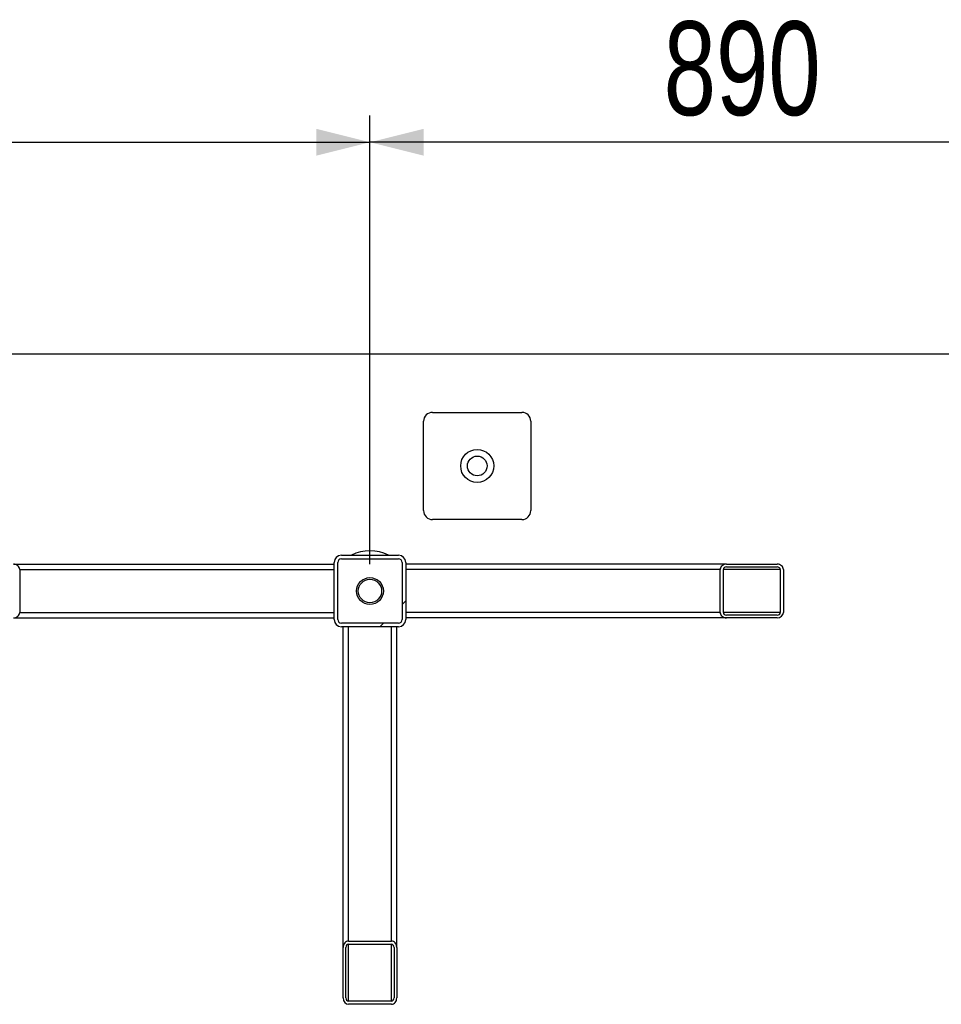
# Model space of a CAD drawing. Header units: millimetres. Extents: x 5 to 589, y 5 to 450.
# Tile 22 of 91: x 316 to 350, y 122 to 159. Entities that reach past the tile are written whole.
import ezdxf

# ---------------------------------------------------------------- set-up
doc = ezdxf.new("R2010")
doc.units = ezdxf.units.MM
doc.layers.add('COTES', color=1, linetype='Continuous')
doc.layers.add('TRAIT-FINS', color=9, linetype='Continuous')
doc.layers.add('TRAIT-FORT', color=4, linetype='Continuous', lineweight=25)
doc.styles.add('SLDTEXTSTYLE0', font='TXT', dxfattribs={"width": 0.75})
doc.dimstyles.new('SLDDIMSTYLE1', dxfattribs={"dimtxt": 3.5, "dimasz": 2, "dimexe": 0, "dimexo": 0.0625, "dimgap": 0.875, "dimtad": 1, "dimlfac": 30, "dimrnd": 1e-09, "dimzin": 12, "dimdsep": 46, "dimtxsty": 'SLDTEXTSTYLE0', "dimsah": 1, "dimcen": 0.09, "dimadec": 0, "dimazin": 3, "dimtfac": 1, "dimtofl": 0, "dimtmove": 0, "dimatfit": 3, "dimfxl": 1, "dimfrac": 2, "dimtolj": 1, "dimtzin": 12, "dimarcsym": 0})
pattern_1 = [(45, (0, 0), (-13.4704, 13.4704), []), (45, (4.49, 2e-323), (-13.4704, 13.4704), []), (45, (8.98, 4e-323), (-13.4704, 13.4704), []), (45, (13.47, 6e-323), (-13.4704, 13.4704), [])]

# ---------------------------------------------------------------- blocks, each defined once
blk = doc.blocks.new('_D_15')
at = {"layer": 'COTES', "color": 1, "transparency": 16777216}
for p, q in [((296.971, 138.266), (296.971, 155.01)), ((328.638, 138.266), (328.638, 155.01)), ((296.971, 154.01), (328.638, 154.01))]:
    blk.add_line(p, q, dxfattribs=at)
for points in [[(296.971, 154.01), (298.971, 153.51), (298.971, 154.51)], [(328.638, 154.01), (326.638, 154.51), (326.638, 153.51)]]:
    blk.add_solid(points, dxfattribs=at)
at = {"layer": 'COTES', "color": 1, "transparency": 16777216, "insert": (308.926, 158.522), "char_height": 3.5, "attachment_point": 1, "style": 'SLDTEXTSTYLE0'}
blk.add_mtext('950', dxfattribs=at)
blk = doc.blocks.new('_D_16')
at = {"layer": 'COTES', "color": 1, "transparency": 16777216}
for p, q in [((328.638, 138.266), (328.638, 155.01)), ((358.305, 138.266), (358.305, 155.01)), ((358.305, 154.01), (328.638, 154.01))]:
    blk.add_line(p, q, dxfattribs=at)
for points in [[(328.638, 154.01), (330.638, 153.51), (330.638, 154.51)], [(358.305, 154.01), (356.305, 154.51), (356.305, 153.51)]]:
    blk.add_solid(points, dxfattribs=at)
at = {"layer": 'COTES', "color": 1, "transparency": 16777216, "insert": (339.592, 158.522), "char_height": 3.5, "attachment_point": 1, "style": 'SLDTEXTSTYLE0'}
blk.add_mtext('890', dxfattribs=at)

msp = doc.modelspace()

# ---------------------------------------------------------------- hatches: boundary and pattern name
at = {"layer": 'TRAIT-FINS'}
h = msp.add_hatch(dxfattribs=at)
h.set_pattern_fill('ANSI31', color=9, style=0)
edge = h.paths.add_edge_path(flags=0)
edge.add_arc((332.63808, 141.93261), 0.36667, 0, 360)
h = msp.add_hatch(dxfattribs=at)
h.set_pattern_fill('ANSI31', color=9, style=0)
edge = h.paths.add_edge_path(flags=0)
edge.add_arc((332.63808, 141.93261), 0.36667, 0, 360)
h = msp.add_hatch(dxfattribs=at)
h.set_pattern_fill('DIN 201 ACIER ET FONTE', color=9, style=0, pattern_type=2)
h.set_pattern_definition(pattern_1)
edge = h.paths.add_edge_path(flags=0)
edge.add_arc((327.57142, 136.19927), 0.26667, 180, 270)
edge.add_line((327.57142, 135.93261), (329.70475, 135.93261))
edge.add_arc((329.70475, 136.19927), 0.26667, 270, 360)
edge.add_line((329.97142, 136.19927), (329.97142, 138.33261))
edge.add_arc((329.70475, 138.33261), 0.26667, 0, 90)
edge.add_line((329.70475, 138.59927), (327.57142, 138.59927))
edge.add_arc((327.57142, 138.33261), 0.26667, 90, 180)
edge.add_line((327.30475, 138.33261), (327.30475, 136.19927))
edge = h.paths.add_edge_path(flags=0)
edge.add_line((329.70475, 136.06594), (327.57142, 136.06594))
edge.add_arc((327.57142, 136.19927), 0.13333, 180, 270, ccw=False)
edge.add_line((327.43808, 136.19927), (327.43808, 138.33261))
edge.add_arc((327.57142, 138.33261), 0.13333, 90, 180, ccw=False)
edge.add_line((327.57142, 138.46594), (329.70475, 138.46594))
edge.add_arc((329.70475, 138.33261), 0.13333, 0, 90, ccw=False)
edge.add_line((329.83808, 138.33261), (329.83808, 136.19927))
edge.add_arc((329.70475, 136.19927), 0.13333, 270, 360, ccw=False)
h = msp.add_hatch(dxfattribs=at)
h.set_pattern_fill('DIN 201 ACIER ET FONTE', color=9, style=0, pattern_type=2)
h.set_pattern_definition(pattern_1)
edge = h.paths.add_edge_path(flags=0)
edge.add_ellipse((313.45308, 138.06594), major_axis=(0.23584, 0), ratio=0.8480481, start_angle=90, end_angle=180)
edge.add_line((313.21724, 138.06594), (313.21724, 136.46594))
edge.add_ellipse((313.45308, 136.46594), major_axis=(0.23584, 0), ratio=0.8480481, start_angle=180, end_angle=270)
edge.add_line((313.45308, 136.26594), (315.33976, 136.26594))
edge.add_ellipse((315.33976, 136.46594), major_axis=(0.23584, 0), ratio=0.8480481, start_angle=270, end_angle=360)
edge.add_line((315.5756, 136.46594), (315.5756, 138.06594))
edge.add_ellipse((315.33976, 138.06594), major_axis=(0.23584, 0), ratio=0.8480481, start_angle=360, end_angle=450)
edge.add_line((315.33976, 138.26594), (313.45308, 138.26594))
edge = h.paths.add_edge_path(flags=0)
edge.add_line((315.33976, 136.36594), (313.45308, 136.36594))
edge.add_ellipse((313.45308, 136.46594), major_axis=(0.11792, 0), ratio=0.8480481, start_angle=180, end_angle=270, ccw=False)
edge.add_line((313.33516, 136.46594), (313.33516, 138.06594))
edge.add_ellipse((313.45308, 138.06594), major_axis=(0.11792, 0), ratio=0.8480481, start_angle=90, end_angle=180, ccw=False)
edge.add_line((313.45308, 138.16594), (315.33976, 138.16594))
edge.add_ellipse((315.33976, 138.06594), major_axis=(0.11792, 0), ratio=0.8480481, start_angle=0, end_angle=90, ccw=False)
edge.add_line((315.45768, 138.06594), (315.45768, 136.46594))
edge.add_ellipse((315.33976, 136.46594), major_axis=(0.11792, 0), ratio=0.8480481, start_angle=270, end_angle=360, ccw=False)
h = msp.add_hatch(dxfattribs=at)
h.set_pattern_fill('DIN 201 ACIER ET FONTE', color=9, style=0, pattern_type=2)
h.set_pattern_definition(pattern_1)
edge = h.paths.add_edge_path(flags=0)
edge.add_ellipse((343.82309, 136.46594), major_axis=(-0.23584, 0), ratio=0.8480481, start_angle=90, end_angle=180)
edge.add_line((344.05892, 136.46594), (344.05892, 138.06594))
edge.add_ellipse((343.82309, 138.06594), major_axis=(-0.23584, 0), ratio=0.8480481, start_angle=180, end_angle=270)
edge.add_line((343.82309, 138.26594), (341.9364, 138.26594))
edge.add_ellipse((341.9364, 138.06594), major_axis=(-0.23584, 0), ratio=0.8480481, start_angle=270, end_angle=360)
edge.add_line((341.70056, 138.06594), (341.70056, 136.46594))
edge.add_ellipse((341.9364, 136.46594), major_axis=(-0.23584, 0), ratio=0.8480481, start_angle=360, end_angle=450)
edge.add_line((341.9364, 136.26594), (343.82309, 136.26594))
edge = h.paths.add_edge_path(flags=0)
edge.add_line((341.9364, 138.16594), (343.82309, 138.16594))
edge.add_ellipse((343.82309, 138.06594), major_axis=(-0.11792, 0), ratio=0.8480481, start_angle=180, end_angle=270, ccw=False)
edge.add_line((343.941, 138.06594), (343.941, 136.46594))
edge.add_ellipse((343.82309, 136.46594), major_axis=(-0.11792, 0), ratio=0.8480481, start_angle=90, end_angle=180, ccw=False)
edge.add_line((343.82309, 136.36594), (341.9364, 136.36594))
edge.add_ellipse((341.9364, 136.46594), major_axis=(-0.11792, 0), ratio=0.8480481, start_angle=0, end_angle=90, ccw=False)
edge.add_line((341.81848, 136.46594), (341.81848, 138.06594))
edge.add_ellipse((341.9364, 138.06594), major_axis=(-0.11792, 0), ratio=0.8480481, start_angle=270, end_angle=360, ccw=False)
h = msp.add_hatch(dxfattribs=at)
h.set_pattern_fill('DIN 201 ACIER ET FONTE', color=9, style=0, pattern_type=2)
h.set_pattern_definition(pattern_1)
edge = h.paths.add_edge_path(flags=0)
edge.add_ellipse((327.83808, 122.08093), major_axis=(0, 0.23584), ratio=0.8480481, start_angle=90, end_angle=180)
edge.add_line((327.83808, 121.8451), (329.43808, 121.8451))
edge.add_ellipse((329.43808, 122.08093), major_axis=(0, 0.23584), ratio=0.8480481, start_angle=180, end_angle=270)
edge.add_line((329.63808, 122.08093), (329.63808, 123.96762))
edge.add_ellipse((329.43808, 123.96762), major_axis=(0, 0.23584), ratio=0.8480481, start_angle=270, end_angle=360)
edge.add_line((329.43808, 124.20346), (327.83808, 124.20346))
edge.add_ellipse((327.83808, 123.96762), major_axis=(0, 0.23584), ratio=0.8480481, start_angle=360, end_angle=450)
edge.add_line((327.63808, 123.96762), (327.63808, 122.08093))
edge = h.paths.add_edge_path(flags=0)
edge.add_line((329.53808, 123.96762), (329.53808, 122.08093))
edge.add_ellipse((329.43808, 122.08093), major_axis=(0, 0.11792), ratio=0.8480481, start_angle=180, end_angle=270, ccw=False)
edge.add_line((329.43808, 121.96302), (327.83808, 121.96302))
edge.add_ellipse((327.83808, 122.08093), major_axis=(0, 0.11792), ratio=0.8480481, start_angle=90, end_angle=180, ccw=False)
edge.add_line((327.73808, 122.08093), (327.73808, 123.96762))
edge.add_ellipse((327.83808, 123.96762), major_axis=(0, 0.11792), ratio=0.8480481, start_angle=0, end_angle=90, ccw=False)
edge.add_line((327.83808, 124.08554), (329.43808, 124.08554))
edge.add_ellipse((329.43808, 123.96762), major_axis=(0, 0.11792), ratio=0.8480481, start_angle=270, end_angle=360, ccw=False)

# ---------------------------------------------------------------- linework, layer by layer
at = {"layer": 'TRAIT-FORT', "color": 4, "linetype": 'Continuous', "lineweight": 25}
for p, q in [((362.78808, 146.1035), (311.97808, 146.1035)), ((330.97142, 143.93261), (334.30475, 143.93261)), ((330.63808, 140.26594), (330.63808, 143.59927)), ((334.63808, 143.59927), (334.63808, 140.26594)), ((334.30475, 139.93261), (330.97142, 139.93261)), ((327.57142, 138.59927), (329.70475, 138.59927)), ((315.33976, 138.26594), (327.30475, 138.26594)), ((327.30475, 136.19927), (327.30475, 138.33261)), ((327.43808, 136.19927), (327.43808, 138.33261)), ((327.57142, 138.46594), (329.70475, 138.46594)), ((329.83808, 138.33261), (329.83808, 136.19927)), ((329.97142, 138.33261), (329.97142, 136.19927)), ((341.9364, 138.26594), (329.97142, 138.26594)), ((341.9364, 138.26594), (343.82309, 138.26594)), ((341.9364, 138.16594), (343.82309, 138.16594)), ((315.5756, 138.06594), (327.30475, 138.06594)), ((315.5756, 138.06594), (315.5756, 136.46594)), ((341.70056, 138.06594), (329.97142, 138.06594)), ((341.70056, 136.46594), (341.70056, 138.06594)), ((341.81848, 136.46594), (341.81848, 138.06594)), ((343.941, 138.06594), (341.81848, 138.06594)), ((343.941, 138.06594), (343.941, 136.46594)), ((344.05892, 138.06594), (344.05892, 136.46594)), ((315.5756, 136.46594), (327.30475, 136.46594)), ((341.70056, 136.46594), (329.97142, 136.46594)), ((343.941, 136.46594), (341.81848, 136.46594)), ((343.82309, 136.36594), (341.9364, 136.36594)), ((315.33976, 136.26594), (327.30475, 136.26594)), ((329.70475, 136.06594), (327.57142, 136.06594)), ((341.9364, 136.26594), (329.97142, 136.26594)), ((343.82309, 136.26594), (341.9364, 136.26594)), ((329.70475, 135.93261), (327.57142, 135.93261)), ((327.63808, 123.96762), (327.63808, 135.93261)), ((327.83808, 124.20346), (327.83808, 135.93261)), ((329.43808, 124.20346), (329.43808, 135.93261)), ((329.63808, 123.96762), (329.63808, 135.93261)), ((327.83808, 124.20346), (329.43808, 124.20346)), ((327.63808, 122.08093), (327.63808, 123.96762)), ((327.73808, 122.08093), (327.73808, 123.96762)), ((327.83808, 124.08554), (329.43808, 124.08554)), ((327.83808, 121.96302), (327.83808, 124.08554)), ((329.43808, 121.96302), (329.43808, 124.08554)), ((329.53808, 123.96762), (329.53808, 122.08093)), ((329.63808, 123.96762), (329.63808, 122.08093)), ((329.43808, 121.96302), (327.83808, 121.96302)), ((329.43808, 121.8451), (327.83808, 121.8451))]:
    msp.add_line(p, q, dxfattribs=at)
for centre, radius in [((332.63808, 141.93261), 0.61667), ((332.63808, 141.93261), 0.36667), ((328.63808, 137.26594), 0.5), ((328.63808, 137.26594), 0.43685)]:
    msp.add_circle(centre, radius, dxfattribs=at)
for centre, radius, start, end in [((330.97142, 143.59927), 0.33333, 90, 180), ((334.30475, 143.59927), 0.33333, 0, 90), ((330.97142, 140.26594), 0.33333, 180, 270), ((334.30475, 140.26594), 0.33333, 270, 0), ((327.57142, 138.33261), 0.26667, 90, 180), ((328.63808, 137.26594), 1.5, 62.733956, 117.266044), ((329.70475, 138.33261), 0.26667, 0, 90), ((327.57142, 138.33261), 0.13333, 90, 180), ((329.70475, 138.33261), 0.13333, 0, 90), ((327.57142, 136.19927), 0.26667, 180, 270), ((327.57142, 136.19927), 0.13333, 180, 270), ((329.70475, 136.19927), 0.13333, 270, 0), ((329.70475, 136.19927), 0.26667, 270, 0)]:
    msp.add_arc(centre, radius, start, end, dxfattribs=at)
for centre, major_axis, start_param, end_param in [((315.33976, 138.06594), (0.23584, 0), 0, 1.57079633), ((341.9364, 138.06594), (-0.23584, 0), 4.71238898, 6.28318531), ((341.9364, 138.06594), (-0.11792, 0), 4.71238898, 6.28318531), ((343.82309, 138.06594), (-0.23584, 0), 3.14159265, 4.71238898), ((343.82309, 138.06594), (-0.11792, 0), 3.14159265, 4.71238898), ((315.33976, 136.46594), (0.23584, 0), 4.71238898, 6.28318531), ((341.9364, 136.46594), (-0.23584, 0), 0, 1.57079633), ((341.9364, 136.46594), (-0.11792, 0), 0, 1.57079633), ((343.82309, 136.46594), (-0.23584, 0), 1.57079633, 3.14159265), ((343.82309, 136.46594), (-0.11792, 0), 1.57079633, 3.14159265), ((327.83808, 123.96762), (0, 0.23584), 0, 1.57079633), ((329.43808, 123.96762), (0, 0.23584), 4.71238898, 6.28318531), ((327.83808, 123.96762), (0, 0.11792), 0, 1.57079633), ((329.43808, 123.96762), (0, 0.11792), 4.71238898, 6.28318531), ((327.83808, 122.08093), (0, 0.23584), 1.57079633, 3.14159265), ((327.83808, 122.08093), (0, 0.11792), 1.57079633, 3.14159265), ((329.43808, 122.08093), (0, 0.23584), 3.14159265, 4.71238898), ((329.43808, 122.08093), (0, 0.11792), 3.14159265, 4.71238898)]:
    msp.add_ellipse(centre, major_axis=major_axis, ratio=0.8480481, start_param=start_param, end_param=end_param, dxfattribs=at)

# ---------------------------------------------------------------- dimensions: what is measured, and where the dimension line sits
at = {"layer": 'COTES', "color": 1}
for p1, picture, middle in [((296.97142, 137.26594), '_D_15', (312.80475, 154.00986)), ((358.30475, 137.26594), '_D_16', (343.47142, 154.00986))]:
    dim = msp.add_linear_dim(base=(328.63808, 154.00986), p1=p1, p2=(328.63808, 137.26594), dimstyle='SLDDIMSTYLE1', dxfattribs=at)
    dim.commit()
    dim.dimension.update_dxf_attribs({"geometry": picture, "text_midpoint": middle, "dimtype": 160})

doc.saveas('drawing.dxf')
